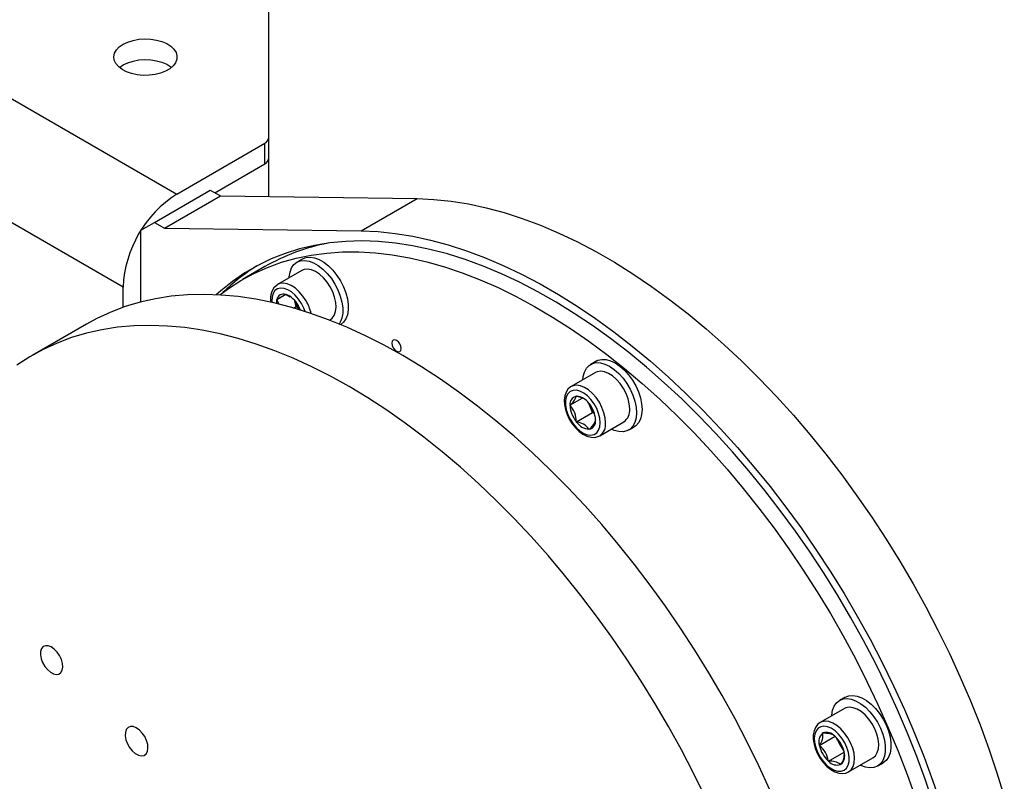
# Model space of a CAD drawing. Header units: millimetres. Extents: x 22 to 588, y 6 to 414.
# Tile 33 of 51: x 532 to 547, y 157 to 169. Entities that reach past the tile are written whole.
import ezdxf

# ---------------------------------------------------------------- set-up
doc = ezdxf.new("R2010")
doc.units = ezdxf.units.MM

msp = doc.modelspace()

# ---------------------------------------------------------------- linework, layer by layer
at = {"color": 7, "linetype": 'Continuous', "lineweight": 30}
for p, q in [((511.1580999, 179.1001747), (534.1037167, 165.8539521)), ((533.255191, 164.3842626), (520.1952208, 171.9236229)), ((535.5532859, 168.7726112), (535.5532859, 166.7385953)), ((535.5532859, 168.4458929), (535.5532859, 165.8130609)), ((534.1037167, 165.8539521), (535.4947102, 166.6569556)), ((535.4947102, 166.3303434), (535.4947102, 166.6569556)), ((535.5532859, 166.7385953), (535.5532859, 166.4119832)), ((534.7048066, 165.8743418), (535.4947102, 166.3303434)), ((533.7501636, 165.404931), (534.6340462, 165.9151856)), ((534.6340462, 165.9151856), (534.7931464, 165.823339)), ((533.9092637, 165.3130844), (534.7931464, 165.823339)), ((534.7931464, 165.823339), (537.9060747, 165.781252)), ((537.022192, 165.2709974), (537.9060747, 165.781252)), ((533.5380343, 165.2824315), (533.7501636, 165.404931)), ((533.7501636, 165.404931), (533.9092637, 165.3130844)), ((533.5380343, 164.3842336), (533.5380343, 165.2824315)), ((533.9092637, 165.3130844), (537.022192, 165.2709974)), ((535.4977195, 164.7060711), (535.1441664, 164.5019692)), ((536.0804966, 164.6464594), (535.6986588, 164.4260291)), ((533.5380343, 164.148147), (533.5380343, 164.5475445)), ((533.255191, 164.0631307), (533.255191, 164.3842626)), ((535.6840465, 164.1866469), (535.8284036, 164.2699825)), ((535.6840465, 164.1866469), (535.6870178, 164.1883628)), ((535.6851338, 164.1813323), (535.6840465, 164.1866469)), ((535.8254112, 164.2682815), (535.8283826, 164.2699974)), ((535.8283826, 164.2699974), (535.8324413, 164.2663987)), ((535.8324413, 164.2663987), (535.895965, 164.2315204)), ((535.9914361, 164.0754203), (535.9726807, 164.1670634)), ((535.9507601, 164.0519386), (535.9914361, 164.0754203)), ((536.0515712, 164.0220986), (535.9914361, 164.0754203)), ((536.0214952, 164.0987642), (536.0255539, 164.0951654)), ((536.0255539, 164.0951654), (536.0266413, 164.0898508)), ((536.5190851, 163.8604493), (536.5304605, 163.8670162)), ((532.6750144, 163.7982262), (531.8264845, 163.3083803)), ((540.7249697, 163.0320857), (540.3431319, 162.8116555)), ((540.3215654, 162.5152756), (540.518349, 162.6288763)), ((540.421525, 162.6575049), (540.4236282, 162.660491)), ((540.4236282, 162.660491), (540.4278302, 162.6580652)), ((540.3215654, 162.5152756), (540.3236685, 162.5182665)), ((540.3236685, 162.5098613), (540.3215654, 162.5152756)), ((540.6271553, 162.5307042), (540.6198555, 162.5495192)), ((540.6207448, 162.5484607), (540.6271553, 162.5307042)), ((540.6235517, 162.5450775), (540.6277538, 162.5426517)), ((540.6781867, 162.3991745), (540.6271553, 162.5307042)), ((540.6277538, 162.5426517), (540.6298527, 162.5372399)), ((540.4236282, 162.2522209), (540.6781867, 162.3991745)), ((540.7121908, 162.3795443), (540.6781867, 162.3991745)), ((540.7277135, 162.2850163), (540.7298124, 162.2795996)), ((540.7298124, 162.2795996), (540.7277135, 162.2766111)), ((540.4236282, 162.2522209), (540.421525, 162.2576401)), ((540.4278302, 162.2497952), (540.4236282, 162.2522209)), ((540.6277538, 162.1343817), (540.6235517, 162.1368075)), ((540.6298527, 162.1373751), (540.6277538, 162.1343817)), ((540.7930959, 162.0322074), (541.1749337, 162.2526377)), ((544.6623662, 157.7210246), (544.2805284, 157.5005944)), ((544.3176598, 157.3323208), (544.3187472, 157.33638)), ((544.3187472, 157.33638), (544.3228059, 157.3352926)), ((544.2659161, 157.1391974), (544.5159354, 157.2835304)), ((544.2659161, 157.1391974), (544.2670035, 157.1432565)), ((544.2688875, 157.1340508), (544.2659161, 157.1391974)), ((544.5118598, 157.2846501), (544.5159186, 157.2835628)), ((544.5159186, 157.2835628), (544.5188899, 157.2784162)), ((544.5926427, 157.1611521), (544.5323474, 157.2655866)), ((544.6529, 157.0567834), (544.5926427, 157.1611521)), ((544.4102564, 156.8891975), (544.660242, 157.0335111)), ((544.6572833, 157.0387118), (544.6602547, 157.0335653)), ((544.6602547, 157.0335653), (544.6591673, 157.0295062)), ((544.4102564, 156.8891975), (544.4072851, 156.894344)), ((544.4143152, 156.8881101), (544.4102564, 156.8891975)), ((544.6074236, 156.8363827), (544.6033648, 156.83747)), ((544.608511, 156.8404418), (544.6074236, 156.8363827)), ((544.7304924, 156.7211512), (545.1123302, 156.9415814))]:
    msp.add_line(p, q, dxfattribs=at)
at = {"color": 7, "linetype": 'Continuous', "lineweight": 30, "flags": 128}
for points in [[(533.2551868, 168.2215368), (533.3284886, 168.2564759), (533.4119183, 168.2827751), (533.5024624, 168.2994831), (533.5968418, 168.3059965), (533.6916596, 168.3020816), (533.7834765, 168.2878797), (533.8689756, 168.2639041), (533.9450717, 168.2310161), (534.0090127, 168.1904152), (534.0584889, 168.1435564), (534.0917048, 168.0921428), (534.1074677, 168.0380261), (534.1052044, 167.9831674), (534.0849992, 167.929547), (534.0475813, 167.8791043), (533.9942992, 167.8336591), (533.9270876, 167.7948587), (533.8483658, 167.7640996), (533.7609869, 167.7424987), (533.6680995, 167.730832), (533.5730752, 167.7295279), (533.4793322, 167.7386276), (533.3902717, 167.7578028), (533.309101, 167.7863648), (533.2387664, 167.8232747), (533.1818007, 167.8672065), (533.1402692, 167.9165641), (533.1156681, 167.9695688), (533.1088824, 168.0243035), (533.1201694, 168.0787901), (533.1491116, 168.13106), (533.1946681, 168.179223), (533.2551868, 168.2215368)], [(533.1964594, 167.8541315), (533.2551868, 167.8949246), (533.3284886, 167.9298638), (533.4119183, 167.956163), (533.5024624, 167.972871), (533.5968418, 167.9793844), (533.6916596, 167.9754695), (533.7834765, 167.9612676), (533.8689756, 167.937292), (533.9450717, 167.9044039), (534.0090127, 167.863803), (534.0210203, 167.8541315)], [(537.9060747, 165.781252), (538.1722657, 165.769533), (538.443506, 165.7415345), (538.7192897, 165.6973002), (538.9991068, 165.6369153), (539.2824348, 165.5604916), (539.568751, 165.4681703), (539.8575243, 165.3601217), (540.1482154, 165.23655), (540.4402888, 165.0976816), (540.7331968, 164.9437743), (541.026404, 164.7751129), (541.3193583, 164.5920161), (541.6115202, 164.3948147), (541.9023461, 164.183886), (542.1913007, 163.9596069), (542.4778403, 163.7224083), (542.7614338, 163.4727233), (543.0415628, 163.2110116), (543.3177005, 162.9377673), (543.5893327, 162.6534916), (543.8559621, 162.358715), (544.1170914, 162.0539825), (544.3722315, 161.7398586), (544.6209148, 161.4169297), (544.8626775, 161.0857946), (545.0970688, 160.7470687), (545.3236545, 160.4013823), (545.5420173, 160.0493656), (545.7517485, 159.6916879), (545.9524602, 159.3290012), (546.1437816, 158.9619821), (546.3253544, 158.5913142), (546.4968415, 158.2176839), (546.6579268, 157.8417845), (546.8083109, 157.4643097), (546.9477159, 157.08597), (547.0758802, 156.7074565), (547.1925638, 156.3294821)], [(537.022192, 165.2709974), (537.2883831, 165.2592784), (537.5596234, 165.2312799), (537.8354071, 165.1870456), (538.1152242, 165.1266607), (538.3985522, 165.0502371), (538.6848684, 164.9579158), (538.9736417, 164.8498671), (539.2643327, 164.7262954), (539.5564062, 164.587427), (539.8493141, 164.4335198), (540.1425213, 164.2648584), (540.4354756, 164.0817615), (540.7276376, 163.8845601), (541.0184635, 163.6736314), (541.3074181, 163.4493524), (541.5939576, 163.2121538), (541.8775511, 162.9624687), (542.1576802, 162.700757), (542.4338179, 162.4275127), (542.7054501, 162.143237), (542.9720795, 161.8484604), (543.2332087, 161.5437279), (543.4883489, 161.229604), (543.7370322, 160.9066752), (543.9787949, 160.57554), (544.2131862, 160.2368141), (544.4397719, 159.8911277), (544.6581347, 159.5391111), (544.8678658, 159.1814333), (545.0685775, 158.8187466), (545.2598989, 158.4517275), (545.4414718, 158.0810596), (545.6129589, 157.7074293), (545.7740441, 157.3315299), (545.9244283, 156.9540551), (546.0638332, 156.5757154), (546.1919976, 156.1972019)], [(546.0752382, 156.2157608), (545.9485321, 156.5887262), (545.8107203, 156.9615031), (545.6620642, 157.3333859), (545.5028376, 157.7036811), (545.3333398, 158.0717), (545.1538828, 158.4367516), (544.964812, 158.7981545), (544.7664732, 159.1552323), (544.5592413, 159.5073205), (544.3435, 159.853755), (544.1196539, 160.1938982), (543.8881244, 160.5271028), (543.6493414, 160.8527507), (543.4037475, 161.1702361), (543.1518105, 161.4789629), (542.893994, 161.7783518), (542.630787, 162.0678481), (542.362674, 162.3469043), (542.0901567, 162.615007), (541.8137535, 162.8716476), (541.53397, 163.1163493), (541.2513375, 163.3486545), (540.9663784, 163.5681302), (540.6796281, 163.7743652), (540.3916261, 163.9669701), (540.1029033, 164.1455946), (539.8140035, 164.3098956), (539.5254662, 164.4595666), (539.237835, 164.5943325), (538.9516368, 164.7139381), (538.6674196, 164.8181642), (538.3857058, 164.9068065), (538.1070266, 164.9797093), (537.8318962, 165.0367365), (537.5608372, 165.0777712), (537.2943553, 165.1027453), (537.0329395, 165.1116103), (536.7770913, 165.1043442), (536.5272785, 165.080974), (536.2839773, 165.0415263), (536.0476347, 164.9860889), (535.818693, 164.9147567), (535.5975864, 164.8276684), (535.3847238, 164.7249872), (535.1805012, 164.6068979), (534.9853065, 164.4736246), (534.7994979, 164.3254228), (534.7272877, 164.2614763)], [(534.7829258, 164.258485), (534.9209314, 164.360198), (535.118461, 164.4869693), (535.3248415, 164.5985224), (535.5396766, 164.6946577), (535.7625745, 164.7751831), (535.9931051, 164.8399524), (536.230847, 164.8888487), (536.4753451, 164.9217699), (536.7261441, 164.9386672), (536.9827721, 164.9394967), (537.2447485, 164.9242634), (537.5115844, 164.8929914), (537.7827699, 164.8457465), (538.0578033, 164.7826089), (538.3361664, 164.7037075), (538.6173365, 164.6091785), (538.9007867, 164.4992093), (539.1859817, 164.3740018), (539.4723906, 164.2337896), (539.7594697, 164.0788378), (540.0466878, 163.9094385), (540.3334971, 163.725908), (540.6193666, 163.5285916), (540.9037566, 163.3178594), (541.1861321, 163.0941078), (541.4659661, 162.8577578), (541.7427276, 162.6092524), (542.0159024, 162.3490537), (542.2849763, 162.0776533), (542.5494436, 161.7955671), (542.8088068, 161.5033157), (543.0625814, 161.2014467), (543.3102869, 160.8905392), (543.5514638, 160.571165), (543.785657, 160.2439226), (544.0124239, 159.9094376), (544.2313388, 159.5683303), (544.4419972, 159.2212432), (544.6439986, 158.8688259), (544.8369638, 158.5117404), (545.0205344, 158.1506606), (545.1943606, 157.7862607), (545.358118, 157.4192243), (545.5114988, 157.0502402), (545.6542164, 156.6800092), (545.7860012, 156.3092174)], [(535.8820481, 164.5318993), (535.8828279, 164.5434267), (535.89567, 164.6201191), (535.9209623, 164.6857646), (535.957942, 164.7383751), (536.0054794, 164.776354), (536.062129, 164.7985454), (536.1261753, 164.8042701), (536.1956713, 164.7933576), (536.268501, 164.7661435), (536.3424561, 164.7234501), (536.4152859, 164.6665768), (536.4847776, 164.5972534), (536.5488239, 164.5175824), (536.6054777, 164.4299824), (536.6530152, 164.3371179), (536.6899906, 164.2418141), (536.7152871, 164.1469642), (536.7281293, 164.0554446), (536.7281293, 163.9700489), (536.7152871, 163.8933565), (536.6899906, 163.8277134), (536.6725755, 163.7992011)], [(536.0938908, 164.8273978), (536.1505193, 164.8495721), (536.2145657, 164.8552968), (536.2840616, 164.8443843), (536.3568914, 164.8171702), (536.4308465, 164.7744768), (536.5036762, 164.7176035), (536.5731679, 164.6482801), (536.6372143, 164.5686091), (536.6938681, 164.4810091), (536.7414055, 164.3881446), (536.778381, 164.2928407), (536.8036775, 164.1979909), (536.8165196, 164.1064713), (536.8165196, 164.0210756), (536.8036775, 163.9443832), (536.778381, 163.8787401), (536.7414055, 163.8261272), (536.6938681, 163.7881483)], [(536.5304774, 164.3866715), (536.4805797, 164.4624576), (536.4235129, 164.5298256), (536.3616161, 164.5860089), (536.297418, 164.6287154), (536.2335486, 164.6561931), (536.1726254, 164.6673206), (536.1171433, 164.6616307), (536.0804966, 164.6464594)], [(536.0762145, 164.1244255), (536.0297349, 164.1943983), (535.9763138, 164.2558363), (535.9184462, 164.3058584), (535.8588337, 164.342136), (535.8002706, 164.3629684), (535.7454924, 164.36738), (535.6970572, 164.3551691), (535.6572368, 164.3268981), (535.6278858, 164.2839006), (535.6103822, 164.2281746), (535.6055437, 164.1623339), (535.6066986, 164.139946)], [(536.1486396, 164.1662413), (536.0987419, 164.2420274), (536.0416751, 164.3093954), (535.9797783, 164.3655786), (535.9155802, 164.4082851), (535.8517108, 164.4357628), (535.7907876, 164.4468903), (535.7353055, 164.4412005), (535.6994048, 164.4264599)], [(536.5304605, 163.8670162), (536.5619527, 163.8911982), (536.5946165, 163.9364105), (536.6154412, 163.9947406), (536.6235756, 164.0637987), (536.6186865, 164.1407498), (536.6009722, 164.2224571), (536.571166, 164.3055626), (536.5304774, 164.3866715)], [(543.4845683, 156.437911), (543.3106957, 156.8151524), (543.1269355, 157.1894484), (542.9336079, 157.5601517), (542.7310543, 157.9266028), (542.5196331, 158.2881569), (542.2997108, 158.6441886), (542.0716753, 158.9940653), (541.8359227, 159.3371787), (541.5928702, 159.6729276), (541.3429479, 160.0007135), (541.0865854, 160.319972), (540.8242424, 160.6301408), (540.5563697, 160.9306725), (540.2834435, 161.221039), (540.005936, 161.5007392), (539.7243445, 161.7692718), (539.4391536, 162.026172), (539.1508692, 162.2709824), (538.8599927, 162.5032868), (538.5670384, 162.722662), (538.2725162, 162.9287356), (537.9769488, 163.1211427), (537.6808461, 163.2995402), (537.384735, 163.463624), (537.0891339, 163.6130947), (536.7945569, 163.7476994), (536.5015267, 163.8671997), (536.2105533, 163.9713886), (535.9221467, 164.060079), (535.6368167, 164.1331126), (535.3550608, 164.1903679), (535.0773763, 164.2317427), (534.8042479, 164.2571615), (534.5361518, 164.2665831), (534.2735642, 164.2599905), (534.0169405, 164.2373935), (533.7667357, 164.198831), (533.5233883, 164.1443712), (533.2873196, 164.0741163), (533.0589511, 163.9881784), (532.838679, 163.8867181), (532.6750144, 163.7982262)], [(535.7218564, 164.1098436), (535.7138232, 164.1355555), (535.6851338, 164.1813323)], [(535.6870178, 164.1883628), (535.7227583, 164.2089995), (535.7838207, 164.2442642), (535.8194137, 164.2648163), (535.8254112, 164.2682815)], [(536.1328893, 163.9967144), (536.1135734, 164.0491858), (536.0762145, 164.1244255)], [(542.4621659, 156.3253066), (542.2784056, 156.6996026), (542.085078, 157.0703058), (541.8825245, 157.4367569), (541.6711032, 157.798311), (541.451181, 158.1543428), (541.2231454, 158.5042195), (540.9873928, 158.8473328), (540.7443404, 159.1830817), (540.494418, 159.5108677), (540.2380556, 159.8301261), (539.9757125, 160.1402949), (539.7078398, 160.4408266), (539.4349137, 160.7311932), (539.1574062, 161.0108934), (538.8758147, 161.279426), (538.5906238, 161.5363261), (538.3023393, 161.7811365), (538.0114629, 162.013441), (537.7185086, 162.2328161), (537.4239864, 162.4388898), (537.128419, 162.6312969), (536.8323163, 162.8096944), (536.5362052, 162.9737781), (536.240604, 163.1232489), (535.9460271, 163.2578536), (535.6529969, 163.3773538), (535.3620235, 163.4815428), (535.0736168, 163.5702331), (534.7882868, 163.6432668), (534.5065309, 163.7005221), (534.2288464, 163.7418968), (533.955718, 163.7673157), (533.6876219, 163.7767373), (533.4250344, 163.7701447), (533.1684107, 163.7475476), (532.9182059, 163.7089851), (532.6748584, 163.6545253), (532.4387897, 163.5842704), (532.2104212, 163.4983325), (531.9901491, 163.3968722), (531.7783612, 163.2800598), (531.5754284, 163.1481047)], [(537.6555285, 163.4126136), (537.6498766, 163.4486846), (537.633785, 163.4857888), (537.609698, 163.5182808), (537.5812826, 163.5412113), (537.5528714, 163.5510861), (537.5287845, 163.5464043), (537.5126886, 163.5278816), (537.5070367, 163.4983361), (537.5126886, 163.4622603), (537.5287845, 163.4251536), (537.5528714, 163.3926665), (537.5812826, 163.3697385), (537.609698, 163.3598612), (537.633785, 163.3645382), (537.6498766, 163.3830634), (537.6555285, 163.4126136)], [(540.7383682, 163.2130168), (540.765633, 163.2261236), (540.8262106, 163.240134), (540.8932368, 163.237534), (540.9646715, 163.2183965), (541.0383442, 163.1833126), (541.1120169, 163.1333359), (541.1834515, 163.0699966), (541.2504735, 162.9952123), (541.3110553, 162.911258), (541.3633469, 162.8206863), (541.4057677, 162.7262396), (541.4370196, 162.6307989), (541.4561627, 162.5372577), (541.462607, 162.448463), (541.4561627, 162.3671087), (541.4370196, 162.2956745), (541.4057677, 162.2363165), (541.3633469, 162.1908478), (541.3383201, 162.1737576)], [(540.5265255, 162.9175183), (540.5321352, 162.9686341), (540.5512741, 163.0400756), (540.5825302, 163.0994311), (540.6249468, 163.1449023), (540.6772426, 163.1750969), (540.7378203, 163.1891073), (540.8048464, 163.1865073), (540.8762811, 163.1673699), (540.9499538, 163.132286), (541.0236265, 163.0823092), (541.0950612, 163.0189699), (541.1620831, 162.9441856), (541.222665, 162.8602313), (541.2749566, 162.7696596), (541.3173774, 162.6752129), (541.3486293, 162.5797723), (541.3677724, 162.486231), (541.3742166, 162.3974363), (541.3677724, 162.316082), (541.3486293, 162.2446478), (541.3173774, 162.1852898), (541.2749566, 162.1398211), (541.222665, 162.109624), (541.1620831, 162.0956112), (541.0950612, 162.0982136), (541.0236265, 162.1173463), (540.9764852, 162.1380775)], [(541.2681499, 162.4586674), (541.2616382, 162.5363946), (541.2423644, 162.6184571), (541.2111167, 162.701504), (541.1691806, 162.7821213), (541.1182672, 162.8570239), (541.0604628, 162.9231338), (540.9981361, 162.9777498), (540.9338368, 163.018636), (540.8701951, 163.0441183), (540.8098197, 163.0531482), (540.7551806, 163.0453656), (540.7249697, 163.0320857)], [(540.3443963, 162.8105897), (540.3319124, 162.8046416), (540.2911733, 162.7678161), (540.2610509, 162.7207147), (540.2413683, 162.6639992), (540.2326903, 162.5981564), (540.2357965, 162.5251747), (540.2506996, 162.4482881), (540.2766031, 162.3706626), (540.3124026, 162.2949166), (540.3568381, 162.2235054), (540.4084932, 162.1587649), (540.4658551, 162.1028925), (540.5274443, 162.0578858), (540.5918362, 162.0256718), (540.6572313, 162.0083505), (540.7136322, 162.0070015), (540.7652494, 162.0190091), (540.7931675, 162.03458)], [(540.801462, 162.2382371), (540.7950135, 162.3104184), (540.7759716, 162.3866673), (540.7452297, 162.4634213), (540.7042208, 162.5370887), (540.6548626, 162.6042262), (540.5994648, 162.661695), (540.5406194, 162.7068062), (540.4810743, 162.7374528), (540.4236155, 162.7521967), (540.370932, 162.7503569), (540.3254808, 162.7320139), (540.2893947, 162.6980294), (540.2643552, 162.6499877), (540.2515342, 162.5901375), (540.2515342, 162.5212748), (540.2643552, 162.4466217), (540.2893947, 162.36967), (540.3254808, 162.2940165), (540.370932, 162.2232016), (540.4236155, 162.1605298), (540.4810743, 162.1089381), (540.5406194, 162.0708354), (540.5994648, 162.0480051), (540.6548626, 162.0415129), (540.7042208, 162.0516627), (540.7452297, 162.0779822), (540.7759716, 162.1192423), (540.7950135, 162.1735059), (540.801462, 162.2382371)], [(540.8863121, 162.2382371), (540.8798004, 162.3159643), (540.8605266, 162.3980268), (540.8292789, 162.4810737), (540.7873428, 162.561691), (540.7364294, 162.6365937), (540.678625, 162.7027035), (540.6162983, 162.7573196), (540.551999, 162.7982057), (540.4883573, 162.8236881), (540.4279819, 162.8327179), (540.3733428, 162.8249354), (540.3436377, 162.8119427)], [(540.4278302, 162.6580652), (540.4728599, 162.6474374), (540.5504565, 162.6157757)], [(532.2917688, 158.3277936), (532.300312, 158.3775712), (532.2957602, 158.4355412), (532.278442, 158.4974108), (532.2496515, 158.5585883), (532.211517, 158.6145353), (532.1668667, 158.6611031), (532.1190173, 158.6948388), (532.0715136, 158.7132388), (532.027879, 158.7149405), (531.9913503, 158.699813), (531.9646377, 158.6689881), (531.9497219, 158.6247387), (531.9477073, 158.5703599), (531.9587455, 158.5098768), (531.9820148, 158.4477741), (532.0157913, 158.3886631), (532.0575715, 158.3369239), (532.1042575, 158.2963938), (532.1523808, 158.2700827), (532.1983799, 158.2599394), (532.2388366, 158.2667155), (532.2707544, 158.2899072), (532.2917688, 158.3277936)], [(544.6757647, 157.9019605), (544.7323932, 157.9241349), (544.7964396, 157.9298596), (544.8659313, 157.9189495), (544.938761, 157.8917354), (545.0127161, 157.849042), (545.0855459, 157.7921687), (545.1550418, 157.7228429), (545.2190882, 157.6431719), (545.2757377, 157.5555743), (545.3232752, 157.4627098), (545.3602548, 157.3674035), (545.3855471, 157.2725561), (545.3983893, 157.1810365), (545.3983893, 157.0956408), (545.3855471, 157.0189484), (545.3602548, 156.9533029), (545.3232752, 156.9006924), (545.2757377, 156.8627135), (545.2757167, 156.8627013)], [(544.4639178, 157.6064645), (544.4646975, 157.617992), (544.4775396, 157.6946843), (544.5028362, 157.7603274), (544.5398116, 157.8129403), (544.587349, 157.8509193), (544.6440028, 157.8731082), (544.7080492, 157.8788329), (544.7775409, 157.8679228), (544.8503707, 157.8407087), (544.9243257, 157.7980154), (544.9971555, 157.741142), (545.0666514, 157.6718162), (545.1306978, 157.5921452), (545.1873474, 157.5045476), (545.2348848, 157.4116831), (545.2718644, 157.3163769), (545.2971568, 157.2215294), (545.3099989, 157.1300098), (545.3099989, 157.0446141), (545.2971568, 156.9679218), (545.2718644, 156.9022762), (545.2348848, 156.8496658), (545.1873474, 156.8116868), (545.1306978, 156.7894955), (545.0666514, 156.7837708), (544.9971555, 156.7946833), (544.9243257, 156.8218974), (544.9138818, 156.8270213)], [(545.112347, 156.9415912), (545.1530356, 156.9757221), (545.1828461, 157.0244116), (545.2005562, 157.0856688), (545.2054452, 157.15698), (545.1973109, 157.235425), (545.1764861, 157.3177988), (545.1438265, 157.4007215), (545.1006639, 157.4808057), (545.0487685, 157.5547714), (544.9902645, 157.6195817), (544.92755, 157.6725965), (544.8631875, 157.7116356), (544.7998155, 157.7351031), (544.740026, 157.7420377), (544.6862677, 157.7321601), (544.6623662, 157.7210246)], [(544.2789858, 157.4989006), (544.2393341, 157.4686212), (544.2061392, 157.4243692), (544.1833968, 157.3704325), (544.1714229, 157.3071252), (544.1710562, 157.2359245), (544.1825876, 157.1597823), (544.2053932, 157.0820909), (544.2384406, 157.0055392), (544.2805073, 156.9326239), (544.3302238, 156.8657029), (544.386081, 156.8070391), (544.446587, 156.7586766), (544.510313, 156.7225399), (544.5757039, 156.700656), (544.6333481, 156.6948904), (544.6866344, 156.7026688), (544.7305135, 156.7211633)], [(544.7305092, 156.7211609), (544.7711978, 156.7552919), (544.8010083, 156.8039813), (544.8187184, 156.8652386), (544.8236074, 156.9365498), (544.8154731, 157.0149947), (544.7946483, 157.0973685), (544.7619887, 157.1802912), (544.7188261, 157.2603755), (544.6669307, 157.3343411), (544.6084267, 157.3991514), (544.5457122, 157.4521662), (544.4813497, 157.4912054), (544.4179777, 157.5146728), (544.3581882, 157.5216075), (544.3044299, 157.5117298), (544.2790533, 157.4997328)], [(533.6397389, 157.0423435), (533.6484548, 157.0931165), (533.6438102, 157.1522448), (533.6261507, 157.2153482), (533.5967828, 157.2777496), (533.5578855, 157.3348135), (533.5123416, 157.3823157), (533.4635355, 157.4167254), (533.4150793, 157.4354952), (533.3705764, 157.4372261), (533.3333144, 157.4218016), (533.3060665, 157.390356), (533.2908515, 157.3452281), (533.2887989, 157.2897567), (533.3000563, 157.2280666), (533.3237934, 157.1647204), (533.3582443, 157.1044269), (533.4008632, 157.0516535), (533.4484807, 157.0103132), (533.4975691, 156.983474), (533.5444828, 156.9731288), (533.585753, 156.9800389), (533.6183072, 157.0036954), (533.6397389, 157.0423435)], [(544.6580841, 156.7486312), (544.6954473, 156.7807348), (544.7219408, 156.8271291), (544.7363339, 156.8856484), (544.7379482, 156.95355), (544.7267118, 157.0276679), (544.7031475, 157.1045272), (544.6683553, 157.1805386), (544.6239704, 157.2521445), (544.5720582, 157.3160063), (544.5150546, 157.3691263), (544.4556191, 157.409025), (544.3965334, 157.4338385), (544.3405582, 157.4424064), (544.2903107, 157.4343274), (544.248147, 157.409974), (544.2160311, 157.3704951), (544.1954676, 157.317728), (544.1874176, 157.2541452), (544.1922561, 157.1827181), (544.2097596, 157.106783), (544.2391065, 157.0298999), (544.2789311, 156.9556508), (544.327362, 156.8875203), (544.3821403, 156.8286863), (544.4407033, 156.7819033), (544.5003158, 156.7493538), (544.5581834, 156.7325633), (544.6116088, 156.7323201), (544.6580841, 156.7486312)], [(544.3228059, 157.3352926), (544.4306766, 157.3274233), (544.4640611, 157.3146442)]]:
    msp.add_lwpolyline(points, dxfattribs=at)
at = {"color": 7, "linetype": 'Continuous', "lineweight": 30}
for centre, radius, start, end in [((535.453202, 166.7485708), 0.1005798, 294.37386472, 354.3080324), ((535.453202, 166.4219587), 0.1005798, 294.37386472, 354.3080324), ((535.0974451, 164.3004297), 1.8441605, 122.6054812, 177.39451865), ((537.1100126, 161.8939483), 3.241531, 100.90066262, 119.82722907), ((537.0699847, 161.9907907), 3.2127362, 121.89148481, 134.13504558), ((535.8553213, 164.2028285), 0.2712196, 124.89721137, 193.32120864), ((535.912164, 164.1288218), 0.2330237, 166.97689795, 181.38104749), ((535.7929414, 164.1647231), 0.1085295, 72.59168045, 167.4190713), ((535.7032632, 163.9302926), 0.3600754, 27.89667812, 68.9763704), ((536.3758201, 164.2973488), 0.421584, 198.60663371, 221.38834279), ((535.5296002, 163.8036491), 0.717414, 13.02727406, 30.35893847), ((535.6114451, 163.8549622), 0.4770332, 20.06349041, 29.49810806), ((540.4474788, 162.5352587), 0.1249709, 101.98634028, 187.81466155), ((540.1846444, 162.7199784), 0.2449804, 304.57543577, 345.22556605), ((540.407881, 162.3974964), 0.2613313, 34.38341346, 85.62196307), ((540.7630866, 162.5352526), 0.4401511, 183.30710392, 219.10332794), ((540.0892794, 162.2738294), 0.3326398, 357.21035406, 45.2000778), ((541.0217372, 162.6838896), 0.4232737, 201.21730718, 221.3530968), ((540.2883169, 162.2596303), 0.4401293, 3.30657233, 39.10515108), ((541.0441364, 162.4359179), 0.2251657, 305.51342035, 5.79873408), ((540.6039108, 162.2596164), 0.1249636, 281.98146975, 7.81626825), ((540.4266908, 162.3841739), 0.319663, 309.46081019, 340.33692781), ((540.6435288, 162.3974245), 0.2613816, 214.38869305, 265.61668348), ((540.4031394, 161.9810128), 0.269914, 35.25393054, 84.751446), ((540.6619428, 162.2155547), 0.2255128, 305.79617439, 5.77264423), ((544.4343792, 157.1997297), 0.1766461, 131.35730906, 198.64458049), ((544.1025805, 157.288629), 0.2194723, 318.51890398, 11.48298557), ((544.3792929, 157.1679639), 0.176606, 41.35443666, 108.6536888), ((544.727911, 157.2392674), 0.4709279, 192.91021625, 227.09079136), ((544.0551088, 156.850817), 0.3548559, 7.04570797, 52.95529964), ((544.1982457, 156.9334893), 0.470943, 12.91054449, 47.08945566), ((544.9536863, 157.3704513), 0.4173232, 198.59167597, 210.10112), ((544.9537806, 157.3687284), 0.4165435, 209.88959255, 221.41573611), ((544.4918044, 156.9730296), 0.1766351, 311.35492819, 18.64696136), ((544.4187915, 156.9905658), 0.2419312, 321.645623, 359.65469686), ((544.4471804, 156.6326022), 0.2576129, 52.67931049, 97.32955252), ((544.5468772, 157.0047906), 0.1765985, 221.35409379, 288.65476921)]:
    msp.add_arc(centre, radius, start, end, dxfattribs=at)
for points in [[(536.0938908, 164.8273978), (536.0055005, 164.7763711)], [(540.7383682, 163.2130168), (540.6499778, 163.1619901)], [(541.2499298, 162.1227309), (541.3383201, 162.1737576)], [(544.6757647, 157.9019605), (544.5873743, 157.8509339)], [(545.1873263, 156.8116747), (545.2757167, 156.8627013)]]:
    msp.add_open_spline(points, degree=1, dxfattribs=at)

doc.saveas('drawing.dxf')
